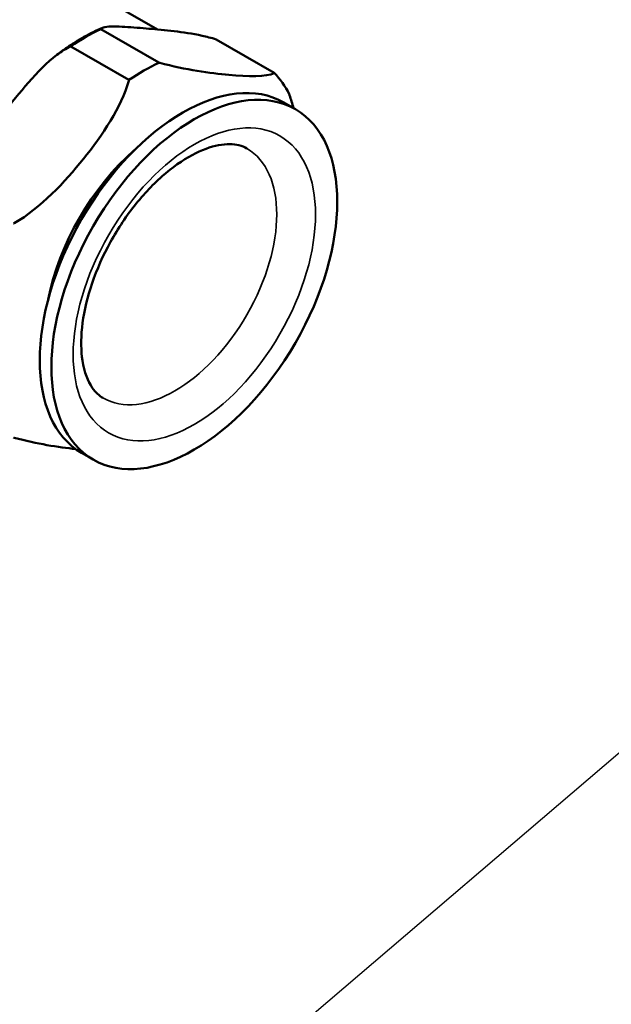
# Model space of a CAD drawing. Header units: millimetres. Extents: x 0 to 1260, y 0 to 891.
# Tile 8 of 20: x 374 to 400, y 244 to 287. Entities that reach past the tile are written whole.
import ezdxf

# ---------------------------------------------------------------- set-up
doc = ezdxf.new("R2010")
doc.units = ezdxf.units.MM
doc.header["$LTSCALE"] = 3
for name, color, linetype, lineweight in [('Sichtbar (ISO)', 7, 'Continuous', 50), ('Sichtbar schmal (ISO)', 7, 'Continuous', 35), ('Symbol (ISO)', 7, 'Continuous', 25)]:
    doc.layers.add(name, color=color, linetype=linetype, lineweight=lineweight)
doc.styles.add('Notiztext (DIN)', font='isocpeur.ttf')
doc.dimstyles.new('Standard - Methode 2a (DIN)$7', dxfattribs={"dimscale": 3, "dimtxt": 3.5, "dimasz": 2.5, "dimexe": 3.175, "dimexo": 0.8, "dimgap": 0.8, "dimtad": 1, "dimtih": 1, "dimtoh": 1, "dimrnd": 1e-08, "dimtxsty": 'Notiztext (DIN)', "dimcen": 0.09, "dimdle": 10, "dimclrd": 256, "dimclre": 256, "dimclrt": 256, "dimazin": 2, "dimtfac": 1, "dimtmove": 0, "dimatfit": 3, "dimfxl": 1, "dimtolj": 1, "dimlwd": -1, "dimlwe": -1, "dimarcsym": 0})

msp = doc.modelspace()

# ---------------------------------------------------------------- linework, layer by layer
at = {"layer": 'Sichtbar (ISO)'}
for p, q in [((376.756, 287.982), (379.711, 286.276)), ((377.23, 286.295), (379.776, 284.825)), ((384.827, 284.374), (382.281, 285.843)), ((378.463, 284.067), (375.917, 285.537)), ((385.241, 283.083), (385.75, 282.789)), ((376.391, 267.754), (376.9, 267.46))]:
    msp.add_line(p, q, dxfattribs=at)
for centre, major_axis, start_param, end_param in [((372.331, 280.317), (-4.425, -7.664), 3.141593, 6.283185), ((376.574, 277.868), (-4.95, -8.574), 3.833092, 4.02089), ((379.119, 276.398), (4.95, 8.574), 0.691499, 0.879297), ((380.816, 275.418), (-4.425, -7.664), 3.141593, 6.283185), ((379.119, 276.398), (4.95, 8.574), 5.927487, 6.115285), ((379.968, 275.908), (-3.675, -6.365), 4.174183, 5.250595)]:
    msp.add_ellipse(centre, major_axis=major_axis, ratio=0.57735, start_param=start_param, end_param=end_param, dxfattribs=at)
msp.add_ellipse((381.325, 275.124), major_axis=(-4.425, -7.664), ratio=0.57735, dxfattribs=at)
for points, knots in [([(375.319, 285.175), (375.447, 285.272), (375.576, 285.366), (375.835, 285.545), (375.966, 285.631), (376.229, 285.796), (376.361, 285.875), (376.627, 286.024), (376.761, 286.095), (377.03, 286.229), (377.165, 286.292), (377.3, 286.351)], [4.558773, 4.558773, 4.558773, 4.558773, 4.6142783, 4.6142783, 4.6697837, 4.6697837, 4.725289, 4.725289, 4.7807944, 4.7807944, 4.8362997, 4.8362997, 4.8362997, 4.8362997]), ([(382.281, 285.843), (382.073, 285.908), (381.848, 285.963), (381.231, 286.098), (380.825, 286.155), (380.047, 286.246), (379.675, 286.28), (379.001, 286.34), (378.632, 286.372), (377.942, 286.413), (377.62, 286.421), (377.329, 286.367), (377.251, 286.338), (377.23, 286.295)], [0.90359, 0.90359, 0.90359, 0.90359, 1.016383, 1.016383, 1.291744, 1.291744, 1.567105, 1.567105, 1.842467, 1.842467, 2.117828, 2.117828, 2.230621, 2.230621, 2.230621, 2.230621]), ([(375.917, 285.537), (375.709, 285.448), (375.484, 285.302), (374.867, 284.831), (374.461, 284.403), (373.683, 283.515), (373.311, 283.055), (372.637, 282.216), (372.268, 281.755), (371.578, 280.816), (371.256, 280.339), (370.965, 279.68), (370.887, 279.449), (370.866, 279.253)], [0.90359, 0.90359, 0.90359, 0.90359, 1.016383, 1.016383, 1.291744, 1.291744, 1.567105, 1.567105, 1.842467, 1.842467, 2.117828, 2.117828, 2.230621, 2.230621, 2.230621, 2.230621]), ([(379.776, 284.825), (379.787, 284.822), (379.798, 284.819), (380.95, 284.512), (382.028, 284.362), (382.838, 284.289), (383.648, 284.217), (384.505, 284.194), (384.821, 284.37), (384.824, 284.372), (384.827, 284.374)], [-0.667964, -0.667964, -0.667964, -0.667964, -0.661439, -0.661439, 0, 0, 0, 0.661439, 0.661439, 0.667964, 0.667964, 0.667964, 0.667964]), ([(373.412, 277.783), (373.423, 277.79), (373.434, 277.796), (374.586, 278.468), (375.664, 279.607), (376.474, 280.615), (377.284, 281.623), (378.141, 282.89), (378.457, 284.044), (378.46, 284.056), (378.463, 284.067)], [-0.667964, -0.667964, -0.667964, -0.667964, -0.661439, -0.661439, 0, 0, 0, 0.661439, 0.661439, 0.667964, 0.667964, 0.667964, 0.667964]), ([(385.483, 283.44), (385.487, 283.428), (385.492, 283.416), (385.559, 283.218), (385.616, 283.029), (385.666, 282.838)], [-0.6679636, -0.6679636, -0.6679636, -0.6679636, -0.6614386, -0.6614386, -0.5596646, -0.5596646, -0.5596646, -0.5596646]), ([(377.327, 270.158), (377.153, 270.259), (376.998, 270.399), (376.668, 270.878), (376.507, 271.276), (376.365, 272.209), (376.354, 272.699), (376.467, 273.771), (376.589, 274.353), (376.967, 275.55), (377.224, 276.166), (377.85, 277.36), (378.22, 277.938), (379.03, 278.987), (379.469, 279.458), (380.357, 280.242), (380.805, 280.556), (381.649, 281.009), (382.044, 281.15), (382.744, 281.283), (383.041, 281.271), (383.409, 281.177), (383.522, 281.131), (383.627, 281.07)], [2.356194, 2.356194, 2.356194, 2.356194, 2.623869, 2.623869, 2.980436, 2.980436, 3.269467, 3.269467, 3.560221, 3.560221, 3.856654, 3.856654, 4.15591, 4.15591, 4.454123, 4.454123, 4.747612, 4.747612, 5.035803, 5.035803, 5.336405, 5.336405, 5.497787, 5.497787, 5.497787, 5.497787]), ([(376.135, 267.921), (375.374, 268.003), (374.433, 268.151), (373.434, 268.417), (373.423, 268.42), (373.412, 268.423)], [0.0886231, 0.0886231, 0.0886231, 0.0886231, 0.6614386, 0.6614386, 0.6679636, 0.6679636, 0.6679636, 0.6679636]), ([(301.811, 244.544), (304.037, 243.259), (306.407, 242.024), (310.012, 240.748), (310.98, 240.457), (312.896, 240.026), (313.847, 239.873), (316.19, 239.67), (317.611, 239.695), (320.633, 239.896), (322.254, 240.078), (325.537, 240.286), (327.209, 240.313), (331.476, 240.076), (334.075, 239.629), (338.657, 238.374), (340.73, 237.594), (345.092, 235.521), (347.314, 234.117), (349.906, 231.734), (350.652, 230.882), (352.206, 228.52), (352.726, 226.905), (352.938, 223.82), (352.701, 222.332), (351.808, 218.127), (351.143, 215.435), (351.795, 211.251), (352.342, 209.727), (354.391, 206.171), (356.213, 204.151), (359.668, 201.495), (360.936, 200.669), (363.561, 199.271), (364.903, 198.677), (368.642, 197.367), (371.231, 196.813), (376.667, 195.987), (379.55, 195.686), (384.451, 194.773), (386.518, 194.251), (391.35, 192.624), (393.983, 191.361), (396.363, 189.987)], [0, 0, 0, 0, 1.578782, 1.578782, 2.12196, 2.12196, 2.609697, 2.609697, 3.307227, 3.307227, 4.131116, 4.131116, 4.958627, 4.958627, 6.274293, 6.274293, 7.489492, 7.489492, 9.085984, 9.085984, 9.886611, 9.886611, 11.206602, 11.206602, 12.457365, 12.457365, 14.843596, 14.843596, 16.216146, 16.216146, 18.165577, 18.165577, 19.121019, 19.121019, 19.962931, 19.962931, 21.315431, 21.315431, 22.774134, 22.774134, 23.888085, 23.888085, 25.5642, 25.5642, 25.5642, 25.5642])]:
    msp.add_open_spline(points, degree=3, knots=knots, dxfattribs=at)
at = {"layer": 'Sichtbar schmal (ISO)'}
msp.add_ellipse((381.325, 275.124), major_axis=(-3.75, -6.495), ratio=0.57735, dxfattribs=at)
msp.add_ellipse((380.477, 275.614), major_axis=(3.15, 5.456), ratio=0.57735, start_param=3.141593, end_param=6.283185, dxfattribs=at)

# ---------------------------------------------------------------- leaders
at = {"layer": 'Symbol (ISO)', "annotation_type": 0, "has_hookline": 1, "hookline_direction": 0, "text_width": 73.5}
msp.add_leader([(351.485, 213.339), (434.821, 284.401), (442.321, 284.401)], dimstyle='Standard - Methode 2a (DIN)$7', override={"dimgap": 0, "dimtad": 1}, dxfattribs=at)

doc.saveas('drawing.dxf')
